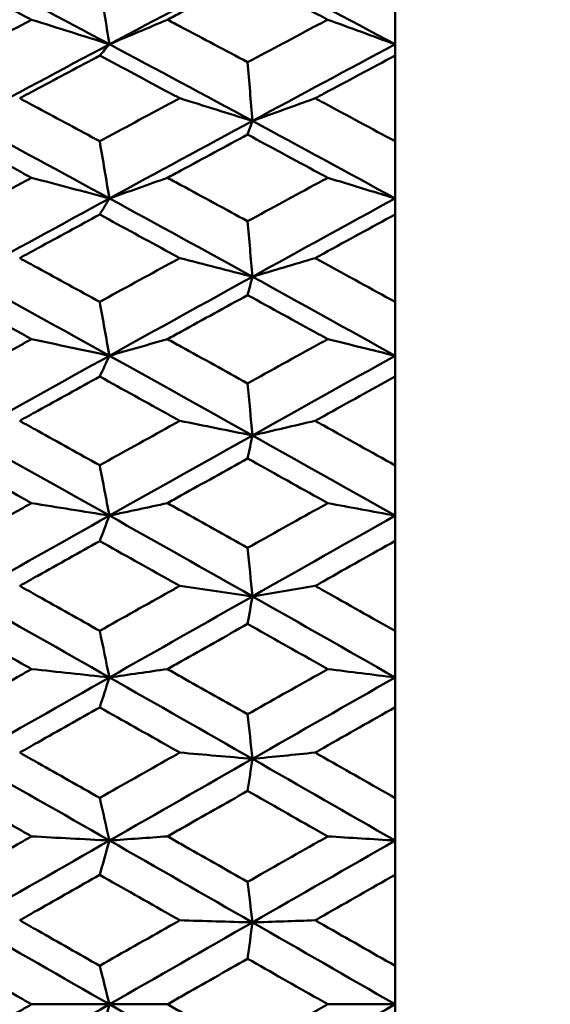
# Model space of a CAD drawing. Header units: millimetres. Extents: x 626 to 2725, y 57 to 2097.
# Tile 97 of 133: x 1013.48 to 1017.45, y 202.42 to 209.78. Entities that reach past the tile are written whole.
import ezdxf

# ---------------------------------------------------------------- set-up
doc = ezdxf.new("R2010")
doc.units = ezdxf.units.MM
doc.header["$LTSCALE"] = 10
doc.layers.add('Widoczne (ISO)', color=7, linetype='Continuous', lineweight=50)

msp = doc.modelspace()

# ---------------------------------------------------------------- linework, layer by layer
at = {"layer": 'Widoczne (ISO)'}
for p, q in [((1016.2873, 210.0455), (1016.2873, 209.5949)), ((1016.2873, 209.5949), (1016.2873, 209.511)), ((1016.2873, 208.8696), (1016.2873, 209.511)), ((1015.221, 209.022), (1015.1847, 208.9199)), ((1016.2873, 208.8696), (1016.2873, 208.4423)), ((1016.2873, 208.4423), (1016.2873, 208.3228)), ((1016.2873, 207.6682), (1016.2873, 208.3228)), ((1016.2873, 207.6682), (1016.2873, 207.266)), ((1016.2873, 207.266), (1016.2873, 207.1113)), ((1016.2873, 206.4461), (1016.2873, 207.1113)), ((1016.2873, 206.4461), (1016.2873, 206.0705)), ((1016.2873, 206.0705), (1016.2873, 205.8814)), ((1016.2873, 205.2081), (1016.2873, 205.8814)), ((1016.2873, 205.2081), (1016.2873, 204.8605)), ((1016.2873, 204.8605), (1016.2873, 204.6377)), ((1016.2873, 203.9591), (1016.2873, 204.6377)), ((1016.2873, 203.9591), (1016.2873, 203.6409)), ((1016.2873, 203.6409), (1016.2873, 203.3853)), ((1016.2873, 202.704), (1016.2873, 203.3853)), ((1016.2873, 202.704), (1016.2873, 202.4165)), ((1013.5707, 202.4165), (1014.1524, 202.4165)), ((1014.5864, 202.4165), (1014.1524, 202.4165)), ((1015.783, 202.4165), (1016.2873, 202.4165)), ((1016.2873, 202.4165), (1016.2873, 202.129))]:
    msp.add_line(p, q, dxfattribs=at)
msp.add_circle((1045.3196, 202.4165), 50, dxfattribs=at)
for points in [[(1014.1524, 209.5953), (1013.7957, 209.7854), (1013.4389, 209.9742), (1013.0822, 210.1618)], [(1015.221, 210.161), (1014.8649, 209.9735), (1014.5087, 209.7849), (1014.1524, 209.5953)], [(1016.2873, 209.5949), (1015.9321, 209.7849), (1015.5766, 209.9737), (1015.221, 210.161)], [(1014.1524, 209.5953), (1014.1281, 209.7457), (1014.1038, 209.896), (1014.0795, 210.0464)], [(1013.5707, 209.779), (1013.7651, 209.718), (1013.959, 209.6567), (1014.1524, 209.5953)], [(1014.5864, 209.779), (1014.4415, 209.7178), (1014.2968, 209.6566), (1014.1524, 209.5953)], [(1015.783, 209.779), (1015.9515, 209.7178), (1016.1196, 209.6564), (1016.2873, 209.5949)], [(1014.1524, 209.5953), (1013.7957, 209.4054), (1013.4389, 209.2145), (1013.0822, 209.0226)], [(1014.1524, 209.5953), (1014.1281, 209.5669), (1014.1038, 209.5385), (1014.0795, 209.5101)], [(1015.221, 209.022), (1014.8649, 209.2143), (1014.5087, 209.4054), (1014.1524, 209.5953)], [(1016.2873, 209.5949), (1015.9321, 209.4049), (1015.5766, 209.2139), (1015.221, 209.022)], [(1015.221, 209.022), (1015.2089, 209.1684), (1015.1968, 209.3148), (1015.1847, 209.4613)], [(1014.6784, 209.1913), (1014.8597, 209.135), (1015.0406, 209.0786), (1015.221, 209.022)], [(1015.6896, 209.1913), (1015.5332, 209.1349), (1015.3769, 209.0785), (1015.221, 209.022)], [(1014.1524, 208.4426), (1013.7957, 208.6371), (1013.4389, 208.8304), (1013.0822, 209.0226)], [(1015.221, 209.022), (1014.8649, 208.8298), (1014.5087, 208.6366), (1014.1524, 208.4426)], [(1016.2873, 208.4423), (1015.9321, 208.6367), (1015.5766, 208.8299), (1015.221, 209.022)], [(1014.1524, 208.4426), (1014.1281, 208.5853), (1014.1038, 208.7279), (1014.0795, 208.8705)], [(1013.5707, 208.5969), (1013.7651, 208.5456), (1013.959, 208.4942), (1014.1524, 208.4426)], [(1014.5864, 208.5969), (1014.4415, 208.5455), (1014.2968, 208.4941), (1014.1524, 208.4426)], [(1015.783, 208.5969), (1015.9515, 208.5455), (1016.1196, 208.494), (1016.2873, 208.4423)], [(1014.1524, 208.4426), (1013.7957, 208.2484), (1013.4389, 208.0533), (1013.0822, 207.8574)], [(1014.1524, 208.4426), (1014.1281, 208.4024), (1014.1038, 208.3622), (1014.0795, 208.3219)], [(1015.221, 207.8569), (1014.8649, 208.0532), (1014.5087, 208.2484), (1014.1524, 208.4426)], [(1016.2873, 208.4423), (1015.9321, 208.248), (1015.5766, 208.0528), (1015.221, 207.8569)], [(1015.221, 207.8569), (1015.2089, 207.9953), (1015.1968, 208.1337), (1015.1847, 208.2721)], [(1014.6784, 207.9963), (1014.8597, 207.95), (1015.0406, 207.9035), (1015.221, 207.8569)], [(1015.6896, 207.9963), (1015.5332, 207.9499), (1015.3769, 207.9034), (1015.221, 207.8569)], [(1014.1524, 207.2662), (1013.7957, 207.4642), (1013.4389, 207.6613), (1013.0822, 207.8574)], [(1015.221, 207.8569), (1014.8649, 207.6607), (1014.5087, 207.4638), (1014.1524, 207.2662)], [(1015.221, 207.8569), (1015.2089, 207.8111), (1015.1968, 207.7653), (1015.1847, 207.7195)], [(1016.2873, 207.266), (1015.9321, 207.4639), (1015.5766, 207.6609), (1015.221, 207.8569)], [(1014.1524, 207.2662), (1014.1281, 207.4005), (1014.1038, 207.5348), (1014.0795, 207.6692)], [(1013.5707, 207.3903), (1013.7651, 207.3491), (1013.959, 207.3077), (1014.1524, 207.2662)], [(1014.5864, 207.3903), (1014.4415, 207.349), (1014.2968, 207.3076), (1014.1524, 207.2662)], [(1015.783, 207.3903), (1015.9515, 207.349), (1016.1196, 207.3075), (1016.2873, 207.266)], [(1014.1524, 207.2662), (1013.7957, 207.0684), (1013.4389, 206.8699), (1013.0822, 206.6708)], [(1014.1524, 207.2662), (1014.1281, 207.2143), (1014.1038, 207.1624), (1014.0795, 207.1104)], [(1015.221, 206.6704), (1014.8649, 206.8698), (1014.5087, 207.0684), (1014.1524, 207.2662)], [(1016.2873, 207.266), (1015.9321, 207.068), (1015.5766, 206.8695), (1015.221, 206.6704)], [(1015.221, 206.6704), (1015.2089, 206.8001), (1015.1968, 206.9299), (1015.1847, 207.0597)], [(1014.6784, 206.7794), (1014.8597, 206.7431), (1015.0406, 206.7068), (1015.221, 206.6704)], [(1015.6896, 206.7794), (1015.5332, 206.7431), (1015.3769, 206.7067), (1015.221, 206.6704)], [(1014.1524, 206.0706), (1013.7957, 206.2714), (1013.4389, 206.4715), (1013.0822, 206.6708)], [(1015.221, 206.6704), (1014.8649, 206.471), (1014.5087, 206.271), (1014.1524, 206.0706)], [(1015.221, 206.6704), (1015.2089, 206.613), (1015.1968, 206.5555), (1015.1847, 206.4981)], [(1016.2873, 206.0705), (1015.9321, 206.2712), (1015.5766, 206.4712), (1015.221, 206.6704)], [(1014.1524, 206.0706), (1014.1281, 206.1961), (1014.1038, 206.3216), (1014.0795, 206.4471)], [(1013.5707, 206.1641), (1013.7651, 206.1331), (1013.959, 206.1019), (1014.1524, 206.0706)], [(1014.5864, 206.1641), (1014.4415, 206.133), (1014.2968, 206.1018), (1014.1524, 206.0706)], [(1015.783, 206.1641), (1015.9515, 206.133), (1016.1196, 206.1018), (1016.2873, 206.0705)], [(1014.1524, 206.0706), (1013.7957, 205.87), (1013.4389, 205.6689), (1013.0822, 205.4673)], [(1014.1524, 206.0706), (1014.1281, 206.0072), (1014.1038, 205.9438), (1014.0795, 205.8804)], [(1015.221, 205.467), (1014.8649, 205.6689), (1014.5087, 205.8701), (1014.1524, 206.0706)], [(1016.2873, 206.0705), (1015.9321, 205.8697), (1015.5766, 205.6685), (1015.221, 205.467)], [(1015.221, 205.467), (1015.2089, 205.5877), (1015.1968, 205.7084), (1015.1847, 205.8291)], [(1014.6784, 205.5452), (1014.8597, 205.5192), (1015.0406, 205.4932), (1015.221, 205.467)], [(1015.6896, 205.5452), (1015.5332, 205.5192), (1015.3769, 205.4931), (1015.221, 205.467)], [(1014.1524, 204.8606), (1013.7957, 205.0634), (1013.4389, 205.2656), (1013.0822, 205.4673)], [(1015.221, 205.467), (1014.8649, 205.2652), (1014.5087, 205.0631), (1014.1524, 204.8606)], [(1015.221, 205.467), (1015.2089, 205.3983), (1015.1968, 205.3295), (1015.1847, 205.2607)], [(1016.2873, 204.8605), (1015.9321, 205.0633), (1015.5766, 205.2655), (1015.221, 205.467)], [(1014.1524, 204.8606), (1014.1281, 204.9768), (1014.1038, 205.0929), (1014.0795, 205.2091)], [(1013.5707, 204.9232), (1013.7651, 204.9024), (1013.959, 204.8816), (1014.1524, 204.8606)], [(1014.5864, 204.9232), (1014.4415, 204.9024), (1014.2968, 204.8815), (1014.1524, 204.8606)], [(1015.783, 204.9232), (1015.9515, 204.9023), (1016.1196, 204.8815), (1016.2873, 204.8605)], [(1014.1524, 204.8606), (1013.7957, 204.658), (1013.4389, 204.455), (1013.0822, 204.2518)], [(1014.1524, 204.8606), (1014.1281, 204.786), (1014.1038, 204.7114), (1014.0795, 204.6368)], [(1015.221, 204.2517), (1014.8649, 204.4551), (1014.5087, 204.6581), (1014.1524, 204.8606)], [(1016.2873, 204.8605), (1015.9321, 204.6578), (1015.5766, 204.4548), (1015.221, 204.2517)], [(1015.221, 204.2517), (1015.2089, 204.3627), (1015.1968, 204.4738), (1015.1847, 204.5849)], [(1014.1524, 203.641), (1013.7957, 203.8449), (1013.4389, 204.0486), (1013.0822, 204.2518)], [(1015.221, 204.2517), (1014.8649, 204.0482), (1014.5087, 203.8447), (1014.1524, 203.641)], [(1014.6784, 204.2987), (1014.8597, 204.2831), (1015.0406, 204.2674), (1015.221, 204.2517)], [(1015.221, 204.2517), (1015.2089, 204.1718), (1015.1968, 204.0919), (1015.1847, 204.012)], [(1015.6896, 204.2987), (1015.5332, 204.283), (1015.3769, 204.2673), (1015.221, 204.2517)], [(1016.2873, 203.6409), (1015.9321, 203.8449), (1015.5766, 204.0485), (1015.221, 204.2517)], [(1014.1524, 203.641), (1014.1281, 203.7473), (1014.1038, 203.8537), (1014.0795, 203.96)], [(1013.5707, 203.6723), (1013.7651, 203.6619), (1013.959, 203.6515), (1014.1524, 203.641)], [(1014.5864, 203.6723), (1014.4415, 203.6619), (1014.2968, 203.6514), (1014.1524, 203.641)], [(1015.783, 203.6723), (1015.9515, 203.6619), (1016.1196, 203.6514), (1016.2873, 203.6409)], [(1014.1524, 203.641), (1013.7957, 203.4371), (1013.4389, 203.2331), (1013.0822, 203.0291)], [(1014.1524, 203.641), (1014.1281, 203.5554), (1014.1038, 203.4699), (1014.0795, 203.3843)], [(1015.221, 203.029), (1014.8649, 203.2333), (1014.5087, 203.4373), (1014.1524, 203.641)], [(1016.2873, 203.6409), (1015.9321, 203.437), (1015.5766, 203.233), (1015.221, 203.029)], [(1015.221, 203.029), (1015.2089, 203.1301), (1015.1968, 203.2312), (1015.1847, 203.3322)], [(1014.1524, 202.4165), (1013.7957, 202.6208), (1013.4389, 202.8251), (1013.0822, 203.0291)], [(1015.221, 203.029), (1014.8649, 202.8248), (1014.5087, 202.6206), (1014.1524, 202.4165)], [(1014.6784, 203.0447), (1014.8597, 203.0395), (1015.0406, 203.0343), (1015.221, 203.029)], [(1015.221, 203.029), (1015.2089, 202.9384), (1015.1968, 202.8477), (1015.1847, 202.7571)], [(1015.6896, 203.0447), (1015.5332, 203.0395), (1015.3769, 203.0343), (1015.221, 203.029)], [(1016.2873, 202.4165), (1015.9321, 202.6209), (1015.5766, 202.8251), (1015.221, 203.029)], [(1014.1524, 202.4165), (1014.1281, 202.5127), (1014.1038, 202.6088), (1014.0795, 202.7049)], [(1014.1524, 202.4165), (1013.7957, 202.2122), (1013.4389, 202.008), (1013.0822, 201.8039)], [(1014.1524, 202.4165), (1014.1281, 202.3204), (1014.1038, 202.2242), (1014.0795, 202.1281)], [(1015.221, 201.804), (1014.8649, 202.0082), (1014.5087, 202.2124), (1014.1524, 202.4165)], [(1016.2873, 202.4165), (1015.9321, 202.2122), (1015.5766, 202.008), (1015.221, 201.804)]]:
    msp.add_open_spline(points, degree=3, dxfattribs=at)
for points, knots in [([(1013.5707, 209.779), (1013.5454, 209.7923), (1013.5202, 209.8056), (1013.3208, 209.9105), (1013.1468, 210.0019), (1012.9727, 210.0929)], [0.06686277, 0.06686277, 0.06686277, 0.06686277, 0.07557848, 0.07557848, 0.13558897, 0.13558897, 0.13558897, 0.13558897]), ([(1015.1847, 210.0946), (1015.0187, 210.0073), (1014.8528, 209.9198), (1014.6533, 209.8144), (1014.6199, 209.7967), (1014.5864, 209.779)], [0.00418374, 0.00418374, 0.00418374, 0.00418374, 0.06147247, 0.06147247, 0.07302352, 0.07302352, 0.07302352, 0.07302352]), ([(1015.783, 209.779), (1015.7598, 209.7913), (1015.7366, 209.8036), (1015.5372, 209.9091), (1015.3609, 210.002), (1015.1847, 210.0946)], [0.05804162, 0.05804162, 0.05804162, 0.05804162, 0.06605559, 0.06605559, 0.12689392, 0.12689392, 0.12689392, 0.12689392]), ([(1012.9727, 209.463), (1013.1467, 209.5553), (1013.3208, 209.6472), (1013.5201, 209.7523), (1013.5454, 209.7657), (1013.5707, 209.779)], [0.01556037, 0.01556037, 0.01556037, 0.01556037, 0.07555527, 0.07555527, 0.08428623, 0.08428623, 0.08428623, 0.08428623]), ([(1014.5864, 209.779), (1014.6199, 209.7613), (1014.6533, 209.7436), (1014.8527, 209.6379), (1015.0187, 209.5497), (1015.1847, 209.4613)], [0.04993807, 0.04993807, 0.04993807, 0.04993807, 0.0614821, 0.0614821, 0.11877783, 0.11877783, 0.11877783, 0.11877783]), ([(1015.1847, 209.4613), (1015.3609, 209.5551), (1015.5371, 209.6487), (1015.7366, 209.7544), (1015.7598, 209.7667), (1015.783, 209.779)], [0.00523804, 0.00523804, 0.00523804, 0.00523804, 0.06606705, 0.06606705, 0.07409033, 0.07409033, 0.07409033, 0.07409033]), ([(1014.0795, 209.5101), (1013.9254, 209.4281), (1013.7714, 209.346), (1013.5722, 209.2396), (1013.5271, 209.2154), (1013.4819, 209.1913)], [0.00838421, 0.00838421, 0.00838421, 0.00838421, 0.06155515, 0.06155515, 0.07712864, 0.07712864, 0.07712864, 0.07712864]), ([(1014.6784, 209.1913), (1014.6539, 209.2043), (1014.6294, 209.2174), (1014.4298, 209.324), (1014.2547, 209.4172), (1014.0795, 209.5101)], [0.06241522, 0.06241522, 0.06241522, 0.06241522, 0.0708546, 0.0708546, 0.13127416, 0.13127416, 0.13127416, 0.13127416]), ([(1016.2873, 209.511), (1016.1096, 209.4162), (1015.932, 209.3212), (1015.7328, 209.2144), (1015.7112, 209.2028), (1015.6896, 209.1913)], [0, 0, 0, 0, 0.06135239, 0.06135239, 0.06879633, 0.06879633, 0.06879633, 0.06879633]), ([(1013.4819, 209.1913), (1013.527, 209.1671), (1013.5722, 209.143), (1013.7713, 209.0362), (1013.9254, 208.9535), (1014.0795, 208.8705)], [0.04598621, 0.04598621, 0.04598621, 0.04598621, 0.06155279, 0.06155279, 0.11473062, 0.11473062, 0.11473062, 0.11473062]), ([(1014.0795, 208.8705), (1014.2546, 208.9645), (1014.4298, 209.0584), (1014.6294, 209.1651), (1014.6539, 209.1782), (1014.6784, 209.1913)], [0.01044349, 0.01044349, 0.01044349, 0.01044349, 0.07085106, 0.07085106, 0.07930241, 0.07930241, 0.07930241, 0.07930241]), ([(1015.6896, 209.1913), (1015.7112, 209.1797), (1015.7327, 209.1682), (1015.9319, 209.0612), (1016.1096, 208.9656), (1016.2873, 208.8696)], [0.05393723, 0.05393723, 0.05393723, 0.05393723, 0.06137399, 0.06137399, 0.12273355, 0.12273355, 0.12273355, 0.12273355]), ([(1013.5707, 208.5969), (1013.5454, 208.6105), (1013.5202, 208.6241), (1013.3208, 208.7314), (1013.1468, 208.8249), (1012.9727, 208.9181)], [0.06686277, 0.06686277, 0.06686277, 0.06686277, 0.07557848, 0.07557848, 0.13558897, 0.13558897, 0.13558897, 0.13558897]), ([(1015.1847, 208.9199), (1015.0187, 208.8305), (1014.8528, 208.7409), (1014.6533, 208.6331), (1014.6199, 208.615), (1014.5864, 208.5969)], [0.00418374, 0.00418374, 0.00418374, 0.00418374, 0.06147247, 0.06147247, 0.07302352, 0.07302352, 0.07302352, 0.07302352]), ([(1015.783, 208.5969), (1015.7598, 208.6094), (1015.7366, 208.622), (1015.5372, 208.73), (1015.3609, 208.8251), (1015.1847, 208.9199)], [0.05804162, 0.05804162, 0.05804162, 0.05804162, 0.06605559, 0.06605559, 0.12689392, 0.12689392, 0.12689392, 0.12689392]), ([(1012.9727, 208.2739), (1013.1467, 208.3681), (1013.3208, 208.4621), (1013.5201, 208.5696), (1013.5454, 208.5832), (1013.5707, 208.5969)], [0.01556037, 0.01556037, 0.01556037, 0.01556037, 0.07555527, 0.07555527, 0.08428623, 0.08428623, 0.08428623, 0.08428623]), ([(1014.5864, 208.5969), (1014.6199, 208.5788), (1014.6533, 208.5606), (1014.8527, 208.4526), (1015.0187, 208.3624), (1015.1847, 208.2721)], [0.04993807, 0.04993807, 0.04993807, 0.04993807, 0.0614821, 0.0614821, 0.11877783, 0.11877783, 0.11877783, 0.11877783]), ([(1015.1847, 208.2721), (1015.3609, 208.3679), (1015.5371, 208.4636), (1015.7366, 208.5717), (1015.7598, 208.5843), (1015.783, 208.5969)], [0.00523804, 0.00523804, 0.00523804, 0.00523804, 0.06606705, 0.06606705, 0.07409033, 0.07409033, 0.07409033, 0.07409033]), ([(1014.0795, 208.3219), (1013.9254, 208.2382), (1013.7714, 208.1543), (1013.5722, 208.0456), (1013.5271, 208.021), (1013.4819, 207.9963)], [0.00838421, 0.00838421, 0.00838421, 0.00838421, 0.06155515, 0.06155515, 0.07712864, 0.07712864, 0.07712864, 0.07712864]), ([(1014.6784, 207.9963), (1014.6539, 208.0097), (1014.6294, 208.023), (1014.4298, 208.1318), (1014.2547, 208.227), (1014.0795, 208.3219)], [0.06241522, 0.06241522, 0.06241522, 0.06241522, 0.0708546, 0.0708546, 0.13127416, 0.13127416, 0.13127416, 0.13127416]), ([(1016.2873, 208.3228), (1016.1096, 208.226), (1015.932, 208.1289), (1015.7328, 208.0199), (1015.7112, 208.0081), (1015.6896, 207.9963)], [0, 0, 0, 0, 0.06135239, 0.06135239, 0.06879633, 0.06879633, 0.06879633, 0.06879633]), ([(1013.4819, 207.9963), (1013.527, 207.9717), (1013.5722, 207.9471), (1013.7713, 207.8381), (1013.9254, 207.7537), (1014.0795, 207.6692)], [0.04598621, 0.04598621, 0.04598621, 0.04598621, 0.06155279, 0.06155279, 0.11473062, 0.11473062, 0.11473062, 0.11473062]), ([(1014.0795, 207.6692), (1014.2546, 207.765), (1014.4298, 207.8607), (1014.6294, 207.9696), (1014.6539, 207.983), (1014.6784, 207.9963)], [0.01044349, 0.01044349, 0.01044349, 0.01044349, 0.07085106, 0.07085106, 0.07930241, 0.07930241, 0.07930241, 0.07930241]), ([(1015.6896, 207.9963), (1015.7112, 207.9845), (1015.7327, 207.9728), (1015.9319, 207.8636), (1016.1096, 207.7661), (1016.2873, 207.6682)], [0.05393723, 0.05393723, 0.05393723, 0.05393723, 0.06137399, 0.06137399, 0.12273355, 0.12273355, 0.12273355, 0.12273355]), ([(1013.5707, 207.3903), (1013.5454, 207.4042), (1013.5202, 207.4181), (1013.3208, 207.5274), (1013.1468, 207.6226), (1012.9727, 207.7176)], [0.06686277, 0.06686277, 0.06686277, 0.06686277, 0.07557848, 0.07557848, 0.13558897, 0.13558897, 0.13558897, 0.13558897]), ([(1015.1847, 207.7195), (1015.0187, 207.6283), (1014.8528, 207.5371), (1014.6533, 207.4272), (1014.6199, 207.4088), (1014.5864, 207.3903)], [0.00418374, 0.00418374, 0.00418374, 0.00418374, 0.06147247, 0.06147247, 0.07302352, 0.07302352, 0.07302352, 0.07302352]), ([(1015.783, 207.3903), (1015.7598, 207.4031), (1015.7366, 207.4159), (1015.5372, 207.5259), (1015.3609, 207.6228), (1015.1847, 207.7195)], [0.05804162, 0.05804162, 0.05804162, 0.05804162, 0.06605559, 0.06605559, 0.12689392, 0.12689392, 0.12689392, 0.12689392]), ([(1012.9727, 207.0616), (1013.1467, 207.1574), (1013.3208, 207.2531), (1013.5201, 207.3625), (1013.5454, 207.3764), (1013.5707, 207.3903)], [0.01556037, 0.01556037, 0.01556037, 0.01556037, 0.07555527, 0.07555527, 0.08428623, 0.08428623, 0.08428623, 0.08428623]), ([(1014.5864, 207.3903), (1014.6199, 207.3719), (1014.6533, 207.3534), (1014.8527, 207.2434), (1015.0187, 207.1517), (1015.1847, 207.0597)], [0.04993807, 0.04993807, 0.04993807, 0.04993807, 0.0614821, 0.0614821, 0.11877783, 0.11877783, 0.11877783, 0.11877783]), ([(1015.1847, 207.0597), (1015.3609, 207.1572), (1015.5371, 207.2546), (1015.7366, 207.3647), (1015.7598, 207.3775), (1015.783, 207.3903)], [0.00523804, 0.00523804, 0.00523804, 0.00523804, 0.06606705, 0.06606705, 0.07409033, 0.07409033, 0.07409033, 0.07409033]), ([(1014.0795, 207.1104), (1013.9254, 207.0252), (1013.7714, 206.9399), (1013.5722, 206.8295), (1013.5271, 206.8044), (1013.4819, 206.7794)], [0.00838421, 0.00838421, 0.00838421, 0.00838421, 0.06155515, 0.06155515, 0.07712864, 0.07712864, 0.07712864, 0.07712864]), ([(1014.6784, 206.7794), (1014.6539, 206.7929), (1014.6294, 206.8065), (1014.4298, 206.917), (1014.2547, 207.0138), (1014.0795, 207.1104)], [0.06241522, 0.06241522, 0.06241522, 0.06241522, 0.0708546, 0.0708546, 0.13127416, 0.13127416, 0.13127416, 0.13127416]), ([(1016.2873, 207.1113), (1016.1096, 207.0128), (1015.932, 206.9142), (1015.7328, 206.8034), (1015.7112, 206.7914), (1015.6896, 206.7794)], [0, 0, 0, 0, 0.06135239, 0.06135239, 0.06879633, 0.06879633, 0.06879633, 0.06879633]), ([(1013.4819, 206.7794), (1013.527, 206.7543), (1013.5722, 206.7293), (1013.7713, 206.6186), (1013.9254, 206.5329), (1014.0795, 206.4471)], [0.04598621, 0.04598621, 0.04598621, 0.04598621, 0.06155279, 0.06155279, 0.11473062, 0.11473062, 0.11473062, 0.11473062]), ([(1014.0795, 206.4471), (1014.2546, 206.5444), (1014.4298, 206.6416), (1014.6294, 206.7522), (1014.6539, 206.7658), (1014.6784, 206.7794)], [0.01044349, 0.01044349, 0.01044349, 0.01044349, 0.07085106, 0.07085106, 0.07930241, 0.07930241, 0.07930241, 0.07930241]), ([(1015.6896, 206.7794), (1015.7112, 206.7674), (1015.7327, 206.7554), (1015.9319, 206.6445), (1016.1096, 206.5454), (1016.2873, 206.4461)], [0.05393723, 0.05393723, 0.05393723, 0.05393723, 0.06137399, 0.06137399, 0.12273355, 0.12273355, 0.12273355, 0.12273355]), ([(1013.5707, 206.1641), (1013.5454, 206.1782), (1013.5202, 206.1923), (1013.3208, 206.3032), (1013.1468, 206.3998), (1012.9727, 206.4963)], [0.06686277, 0.06686277, 0.06686277, 0.06686277, 0.07557848, 0.07557848, 0.13558897, 0.13558897, 0.13558897, 0.13558897]), ([(1015.1847, 206.4981), (1015.0187, 206.4056), (1014.8528, 206.313), (1014.6533, 206.2016), (1014.6199, 206.1828), (1014.5864, 206.1641)], [0.00418374, 0.00418374, 0.00418374, 0.00418374, 0.06147247, 0.06147247, 0.07302352, 0.07302352, 0.07302352, 0.07302352]), ([(1015.783, 206.1641), (1015.7598, 206.1771), (1015.7366, 206.1901), (1015.5372, 206.3017), (1015.3609, 206.4), (1015.1847, 206.4981)], [0.05804162, 0.05804162, 0.05804162, 0.05804162, 0.06605559, 0.06605559, 0.12689392, 0.12689392, 0.12689392, 0.12689392]), ([(1012.9727, 205.8309), (1013.1467, 205.928), (1013.3208, 206.025), (1013.5201, 206.136), (1013.5454, 206.15), (1013.5707, 206.1641)], [0.01556037, 0.01556037, 0.01556037, 0.01556037, 0.07555527, 0.07555527, 0.08428623, 0.08428623, 0.08428623, 0.08428623]), ([(1014.5864, 206.1641), (1014.6199, 206.1454), (1014.6533, 206.1267), (1014.8527, 206.0152), (1015.0187, 205.9222), (1015.1847, 205.8291)], [0.04993807, 0.04993807, 0.04993807, 0.04993807, 0.0614821, 0.0614821, 0.11877783, 0.11877783, 0.11877783, 0.11877783]), ([(1015.1847, 205.8291), (1015.3609, 205.9278), (1015.5371, 206.0265), (1015.7366, 206.1381), (1015.7598, 206.1511), (1015.783, 206.1641)], [0.00523804, 0.00523804, 0.00523804, 0.00523804, 0.06606705, 0.06606705, 0.07409033, 0.07409033, 0.07409033, 0.07409033]), ([(1014.0795, 205.8804), (1013.9254, 205.7941), (1013.7714, 205.7077), (1013.5722, 205.5959), (1013.5271, 205.5706), (1013.4819, 205.5452)], [0.00838421, 0.00838421, 0.00838421, 0.00838421, 0.06155515, 0.06155515, 0.07712864, 0.07712864, 0.07712864, 0.07712864]), ([(1014.6784, 205.5452), (1014.6539, 205.5589), (1014.6294, 205.5726), (1014.4298, 205.6846), (1014.2547, 205.7826), (1014.0795, 205.8804)], [0.06241522, 0.06241522, 0.06241522, 0.06241522, 0.0708546, 0.0708546, 0.13127416, 0.13127416, 0.13127416, 0.13127416]), ([(1016.2873, 205.8814), (1016.1096, 205.7815), (1015.932, 205.6816), (1015.7328, 205.5695), (1015.7112, 205.5573), (1015.6896, 205.5452)], [0, 0, 0, 0, 0.06135239, 0.06135239, 0.06879633, 0.06879633, 0.06879633, 0.06879633]), ([(1013.4819, 205.5452), (1013.527, 205.5199), (1013.5722, 205.4945), (1013.7713, 205.3826), (1013.9254, 205.2959), (1014.0795, 205.2091)], [0.04598621, 0.04598621, 0.04598621, 0.04598621, 0.06155279, 0.06155279, 0.11473062, 0.11473062, 0.11473062, 0.11473062]), ([(1014.0795, 205.2091), (1014.2546, 205.3074), (1014.4298, 205.4057), (1014.6294, 205.5177), (1014.6539, 205.5315), (1014.6784, 205.5452)], [0.01044349, 0.01044349, 0.01044349, 0.01044349, 0.07085106, 0.07085106, 0.07930241, 0.07930241, 0.07930241, 0.07930241]), ([(1015.6896, 205.5452), (1015.7112, 205.5331), (1015.7327, 205.521), (1015.9319, 205.4087), (1016.1096, 205.3085), (1016.2873, 205.2081)], [0.05393723, 0.05393723, 0.05393723, 0.05393723, 0.06137399, 0.06137399, 0.12273355, 0.12273355, 0.12273355, 0.12273355]), ([(1013.5707, 204.9232), (1013.5454, 204.9374), (1013.5202, 204.9516), (1013.3208, 205.0636), (1013.1468, 205.1613), (1012.9727, 205.2588)], [0.06686277, 0.06686277, 0.06686277, 0.06686277, 0.07557848, 0.07557848, 0.13558897, 0.13558897, 0.13558897, 0.13558897]), ([(1015.1847, 205.2607), (1015.0187, 205.1672), (1014.8528, 205.0735), (1014.6533, 204.961), (1014.6199, 204.9421), (1014.5864, 204.9232)], [0.00418374, 0.00418374, 0.00418374, 0.00418374, 0.06147247, 0.06147247, 0.07302352, 0.07302352, 0.07302352, 0.07302352]), ([(1015.783, 204.9232), (1015.7598, 204.9363), (1015.7366, 204.9494), (1015.5372, 205.0621), (1015.3609, 205.1615), (1015.1847, 205.2607)], [0.05804162, 0.05804162, 0.05804162, 0.05804162, 0.06605559, 0.06605559, 0.12689392, 0.12689392, 0.12689392, 0.12689392]), ([(1012.9727, 204.5868), (1013.1467, 204.6847), (1013.3208, 204.7826), (1013.5201, 204.8947), (1013.5454, 204.9089), (1013.5707, 204.9232)], [0.01556037, 0.01556037, 0.01556037, 0.01556037, 0.07555527, 0.07555527, 0.08428623, 0.08428623, 0.08428623, 0.08428623]), ([(1014.5864, 204.9232), (1014.6199, 204.9043), (1014.6533, 204.8854), (1014.8527, 204.7728), (1015.0187, 204.6789), (1015.1847, 204.5849)], [0.04993807, 0.04993807, 0.04993807, 0.04993807, 0.0614821, 0.0614821, 0.11877783, 0.11877783, 0.11877783, 0.11877783]), ([(1015.1847, 204.5849), (1015.3609, 204.6846), (1015.5371, 204.7842), (1015.7366, 204.8969), (1015.7598, 204.91), (1015.783, 204.9232)], [0.00523804, 0.00523804, 0.00523804, 0.00523804, 0.06606705, 0.06606705, 0.07409033, 0.07409033, 0.07409033, 0.07409033]), ([(1014.0795, 204.6368), (1013.9254, 204.5497), (1013.7714, 204.4625), (1013.5722, 204.3498), (1013.5271, 204.3242), (1013.4819, 204.2987)], [0.00838421, 0.00838421, 0.00838421, 0.00838421, 0.06155515, 0.06155515, 0.07712864, 0.07712864, 0.07712864, 0.07712864]), ([(1014.6784, 204.2987), (1014.6539, 204.3125), (1014.6294, 204.3263), (1014.4298, 204.4392), (1014.2547, 204.538), (1014.0795, 204.6368)], [0.06241522, 0.06241522, 0.06241522, 0.06241522, 0.0708546, 0.0708546, 0.13127416, 0.13127416, 0.13127416, 0.13127416]), ([(1016.2873, 204.6377), (1016.1096, 204.537), (1015.932, 204.4362), (1015.7328, 204.3231), (1015.7112, 204.3109), (1015.6896, 204.2987)], [0, 0, 0, 0, 0.06135239, 0.06135239, 0.06879633, 0.06879633, 0.06879633, 0.06879633]), ([(1013.4819, 204.2987), (1013.527, 204.2731), (1013.5722, 204.2476), (1013.7713, 204.1348), (1013.9254, 204.0474), (1014.0795, 203.96)], [0.04598621, 0.04598621, 0.04598621, 0.04598621, 0.06155279, 0.06155279, 0.11473062, 0.11473062, 0.11473062, 0.11473062]), ([(1014.0795, 203.96), (1014.2546, 204.0591), (1014.4298, 204.1581), (1014.6294, 204.271), (1014.6539, 204.2848), (1014.6784, 204.2987)], [0.01044349, 0.01044349, 0.01044349, 0.01044349, 0.07085106, 0.07085106, 0.07930241, 0.07930241, 0.07930241, 0.07930241]), ([(1015.6896, 204.2987), (1015.7112, 204.2865), (1015.7327, 204.2742), (1015.9319, 204.1612), (1016.1096, 204.0602), (1016.2873, 203.9591)], [0.05393723, 0.05393723, 0.05393723, 0.05393723, 0.06137399, 0.06137399, 0.12273355, 0.12273355, 0.12273355, 0.12273355]), ([(1013.5707, 203.6723), (1013.5454, 203.6866), (1013.5202, 203.7009), (1013.3208, 203.8136), (1013.1468, 203.9119), (1012.9727, 204.0102)], [0.06686277, 0.06686277, 0.06686277, 0.06686277, 0.07557848, 0.07557848, 0.13558897, 0.13558897, 0.13558897, 0.13558897]), ([(1015.1847, 204.012), (1015.0187, 203.9178), (1014.8528, 203.8236), (1014.6533, 203.7103), (1014.6199, 203.6913), (1014.5864, 203.6723)], [0.00418374, 0.00418374, 0.00418374, 0.00418374, 0.06147247, 0.06147247, 0.07302352, 0.07302352, 0.07302352, 0.07302352]), ([(1015.783, 203.6723), (1015.7598, 203.6855), (1015.7366, 203.6987), (1015.5372, 203.8121), (1015.3609, 203.9121), (1015.1847, 204.012)], [0.05804162, 0.05804162, 0.05804162, 0.05804162, 0.06605559, 0.06605559, 0.12689392, 0.12689392, 0.12689392, 0.12689392]), ([(1012.9727, 203.3341), (1013.1467, 203.4326), (1013.3208, 203.531), (1013.5201, 203.6437), (1013.5454, 203.658), (1013.5707, 203.6723)], [0.01556037, 0.01556037, 0.01556037, 0.01556037, 0.07555527, 0.07555527, 0.08428623, 0.08428623, 0.08428623, 0.08428623]), ([(1014.5864, 203.6723), (1014.6199, 203.6533), (1014.6533, 203.6343), (1014.8527, 203.521), (1015.0187, 203.4267), (1015.1847, 203.3322)], [0.04993807, 0.04993807, 0.04993807, 0.04993807, 0.0614821, 0.0614821, 0.11877783, 0.11877783, 0.11877783, 0.11877783]), ([(1015.1847, 203.3322), (1015.3609, 203.4324), (1015.5371, 203.5325), (1015.7366, 203.6459), (1015.7598, 203.6591), (1015.783, 203.6723)], [0.00523804, 0.00523804, 0.00523804, 0.00523804, 0.06606705, 0.06606705, 0.07409033, 0.07409033, 0.07409033, 0.07409033]), ([(1014.0795, 203.3843), (1013.9254, 203.2968), (1013.7714, 203.2092), (1013.5722, 203.096), (1013.5271, 203.0704), (1013.4819, 203.0447)], [0.00838421, 0.00838421, 0.00838421, 0.00838421, 0.06155515, 0.06155515, 0.07712864, 0.07712864, 0.07712864, 0.07712864]), ([(1014.6784, 203.0447), (1014.6539, 203.0586), (1014.6294, 203.0725), (1014.4298, 203.1858), (1014.2547, 203.2851), (1014.0795, 203.3843)], [0.06241522, 0.06241522, 0.06241522, 0.06241522, 0.0708546, 0.0708546, 0.13127416, 0.13127416, 0.13127416, 0.13127416]), ([(1016.2873, 203.3853), (1016.1096, 203.284), (1015.932, 203.1828), (1015.7328, 203.0693), (1015.7112, 203.057), (1015.6896, 203.0447)], [0, 0, 0, 0, 0.06135239, 0.06135239, 0.06879633, 0.06879633, 0.06879633, 0.06879633]), ([(1013.4819, 203.0447), (1013.527, 203.0191), (1013.5722, 202.9934), (1013.7713, 202.8802), (1013.9254, 202.7926), (1014.0795, 202.7049)], [0.04598621, 0.04598621, 0.04598621, 0.04598621, 0.06155279, 0.06155279, 0.11473062, 0.11473062, 0.11473062, 0.11473062]), ([(1014.0795, 202.7049), (1014.2546, 202.8043), (1014.4298, 202.9036), (1014.6294, 203.0169), (1014.6539, 203.0308), (1014.6784, 203.0447)], [0.01044349, 0.01044349, 0.01044349, 0.01044349, 0.07085106, 0.07085106, 0.07930241, 0.07930241, 0.07930241, 0.07930241]), ([(1015.6896, 203.0447), (1015.7112, 203.0325), (1015.7327, 203.0202), (1015.9319, 202.9067), (1016.1096, 202.8054), (1016.2873, 202.704)], [0.05393723, 0.05393723, 0.05393723, 0.05393723, 0.06137399, 0.06137399, 0.12273355, 0.12273355, 0.12273355, 0.12273355]), ([(1013.5707, 202.4165), (1013.5454, 202.4308), (1013.5202, 202.4452), (1013.3208, 202.5581), (1013.1468, 202.6567), (1012.9727, 202.7552)], [0.06686277, 0.06686277, 0.06686277, 0.06686277, 0.07557848, 0.07557848, 0.13558897, 0.13558897, 0.13558897, 0.13558897]), ([(1015.1847, 202.7571), (1015.0187, 202.6626), (1014.8528, 202.5681), (1014.6533, 202.4546), (1014.6199, 202.4356), (1014.5864, 202.4165)], [0.00418374, 0.00418374, 0.00418374, 0.00418374, 0.06147247, 0.06147247, 0.07302352, 0.07302352, 0.07302352, 0.07302352]), ([(1015.783, 202.4165), (1015.7598, 202.4297), (1015.7366, 202.443), (1015.5372, 202.5565), (1015.3609, 202.6569), (1015.1847, 202.7571)], [0.05804162, 0.05804162, 0.05804162, 0.05804162, 0.06605559, 0.06605559, 0.12689392, 0.12689392, 0.12689392, 0.12689392]), ([(1012.9727, 202.0778), (1013.1467, 202.1763), (1013.3208, 202.2749), (1013.5201, 202.3878), (1013.5454, 202.4022), (1013.5707, 202.4165)], [0.01556037, 0.01556037, 0.01556037, 0.01556037, 0.07555527, 0.07555527, 0.08428623, 0.08428623, 0.08428623, 0.08428623]), ([(1014.5864, 202.4165), (1014.6199, 202.3975), (1014.6533, 202.3784), (1014.8527, 202.2649), (1015.0187, 202.1704), (1015.1847, 202.0759)], [0.04993807, 0.04993807, 0.04993807, 0.04993807, 0.0614821, 0.0614821, 0.11877783, 0.11877783, 0.11877783, 0.11877783]), ([(1015.1847, 202.0759), (1015.3609, 202.1762), (1015.5371, 202.2765), (1015.7366, 202.39), (1015.7598, 202.4033), (1015.783, 202.4165)], [0.00523804, 0.00523804, 0.00523804, 0.00523804, 0.06606705, 0.06606705, 0.07409033, 0.07409033, 0.07409033, 0.07409033])]:
    msp.add_open_spline(points, degree=3, knots=knots, dxfattribs=at)

doc.saveas('drawing.dxf')
